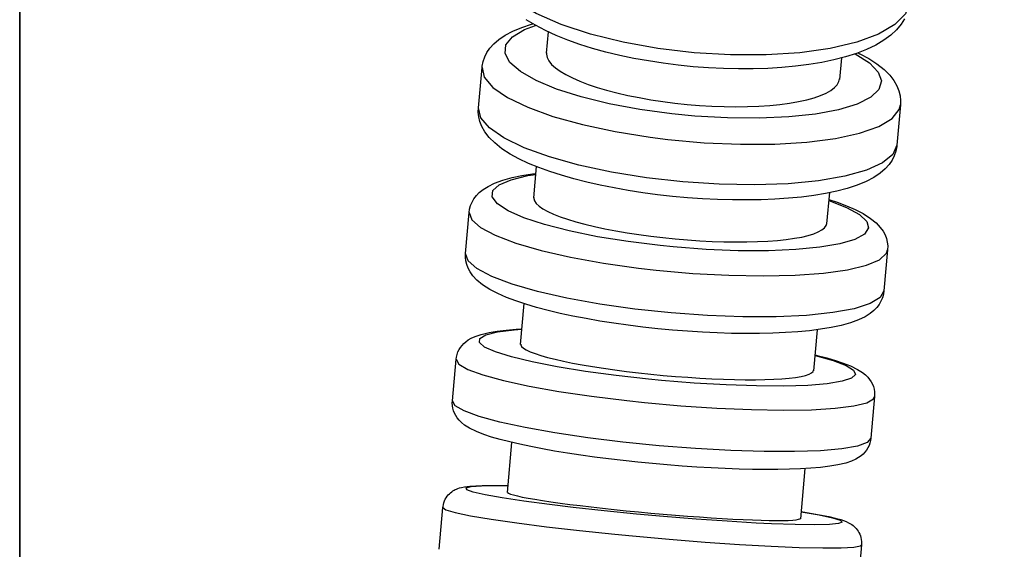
# Model space of a CAD drawing. Header units: millimetres. Extents: x -35 to 343, y 0 to 93.
# Tile 72 of 128: x 205.8566 to 205.9197, y 52.2507 to 52.2846. Entities that reach past the tile are written whole.
import ezdxf

# ---------------------------------------------------------------- set-up
doc = ezdxf.new("R2010")
doc.units = ezdxf.units.MM
doc.layers.add('ARQ - ALVENARIA - OSSO', color=2, linetype='Continuous', lineweight=35)
doc.layers.add('O - MOBILIÁRIO', color=8, linetype='Continuous')
doc.styles.add('GULIM', font='Gulim.ttf')
doc.dimstyles.new('GULIM-100', dxfattribs={"dimtxt": 0.1, "dimasz": 0.05, "dimexe": 0.2, "dimexo": 0, "dimgap": 0.025, "dimtad": 1, "dimdec": 0, "dimlfac": 100, "dimzin": 12, "dimdsep": 46, "dimtxsty": 'GULIM', "dimblk": 'OPEN30', "dimcen": 0, "dimclrd": 152, "dimclre": 152, "dimclrt": 152, "dimaunit": 1, "dimadec": 0, "dimazin": 0, "dimtfac": 1.875, "dimtdec": 0, "dimtmove": 2, "dimatfit": 3, "dimldrblk": 'OPEN30', "dimfxl": 0, "dimtolj": 1, "dimtzin": 12, "dimlwd": -1, "dimarcsym": 0})

# ---------------------------------------------------------------- blocks, each defined once
blk = doc.blocks.new('_Open30')
at = {"color": 0, "linetype": 'ByBlock', "lineweight": -2}
for p, q in [((-1, 0.2679), (0, 0)), ((0, 0), (-1, -0.2679)), ((0, 0), (-1, 0))]:
    blk.add_line(p, q, dxfattribs=at)
blk = doc.blocks.new('*D441')
at = {"color": 152, "lineweight": -2, "transparency": 16777216}
for p, q in [((205.856628, 54.14684), (206.642936, 54.14684)), ((205.856628, 52.060842), (206.642936, 52.060842))]:
    blk.add_line(p, q, dxfattribs=at)
at = {"color": 152, "transparency": 16777216}
blk.add_line((206.442936, 52.110842), (206.442936, 54.09684), dxfattribs=at)
at = {"layer": 'DEFPOINTS', "color": 0, "transparency": 16777216}
for p in [(205.856628, 54.14684), (206.442936, 54.14684), (205.856628, 52.060842)]:
    blk.add_point(p, dxfattribs=at)
at = {"color": 152, "transparency": 16777216, "xscale": 0.05, "yscale": 0.05, "zscale": 0.05}
for p, rotation in [((206.442936, 54.14684), 90), ((206.442936, 52.060842), 270)]:
    blk.add_blockref('_Open30', p, dxfattribs=dict(at, rotation=rotation))
at = {"color": 152, "transparency": 16777216, "insert": (206.366672, 53.103841), "char_height": 0.1, "attachment_point": 5, "rotation": 90, "style": 'GULIM'}
blk.add_mtext('\\A1;209', dxfattribs=at)
blk = doc.blocks.new('*D442')
at = {"color": 152, "lineweight": -2, "transparency": 16777216}
for p, q in [((205.856628, 52.060842), (205.856628, 52.789617)), ((209.557593, 52.060842), (209.557593, 52.789617))]:
    blk.add_line(p, q, dxfattribs=at)
at = {"color": 152, "transparency": 16777216}
blk.add_line((205.906628, 52.589617), (209.507593, 52.589617), dxfattribs=at)
at = {"layer": 'DEFPOINTS', "color": 0, "transparency": 16777216}
for p in [(209.557593, 52.589617), (205.856628, 52.060842), (209.557593, 52.060842)]:
    blk.add_point(p, dxfattribs=at)
at = {"color": 152, "transparency": 16777216, "xscale": 0.05, "yscale": 0.05, "zscale": 0.05, "rotation": 180}
blk.add_blockref('_Open30', (205.856628, 52.589617), dxfattribs=at)
at = {"color": 152, "transparency": 16777216, "xscale": 0.05, "yscale": 0.05, "zscale": 0.05}
blk.add_blockref('_Open30', (209.557593, 52.589617), dxfattribs=at)
at = {"color": 152, "transparency": 16777216, "insert": (207.70711, 52.665949), "char_height": 0.1, "attachment_point": 5, "style": 'GULIM'}
blk.add_mtext('\\A1;370', dxfattribs=at)

msp = doc.modelspace()

# ---------------------------------------------------------------- linework, layer by layer
at = {"layer": 'ARQ - ALVENARIA - OSSO'}
msp.add_line((205.856628, 52.060842), (205.856628, 54.14684), dxfattribs=at)
at = {"layer": 'O - MOBILIÁRIO'}
for p, q in [((205.890387, 52.282491, 0.000027), (205.890509, 52.283857, 0.000027)), ((205.909281, 52.282188, 0.000027), (205.909159, 52.280818, 0.000027)), ((205.886022, 52.278995, 0.000027), (205.886252, 52.281582, 0.000027)), ((205.913069, 52.279196, 0.000027), (205.912839, 52.276609, 0.000027)), ((205.889564, 52.273233, 0.000027), (205.889742, 52.275235, 0.000027)), ((205.908514, 52.273566, 0.000027), (205.908335, 52.27156, 0.000027)), ((205.885192, 52.269672, 0.000027), (205.885426, 52.272302, 0.000027)), ((205.912244, 52.269916, 0.000027), (205.91201, 52.267286, 0.000027)), ((205.888728, 52.263845, 0.000027), (205.888961, 52.26646, 0.000027)), ((205.907733, 52.264791, 0.000027), (205.9075, 52.262169, 0.000027)), ((205.884353, 52.260237, 0.000027), (205.88459, 52.262897, 0.000027)), ((205.911407, 52.260512, 0.000027), (205.91117, 52.257851, 0.000027)), ((205.887886, 52.254369, 0.000027), (205.888171, 52.257574, 0.000027)), ((205.906943, 52.255905, 0.000027), (205.906657, 52.252697, 0.000027)), ((205.883508, 52.250738, 0.000027), (205.883746, 52.253416, 0.000027)), ((205.910563, 52.25103, 0.000027), (205.910325, 52.248352, 0.000027))]:
    msp.add_line(p, q, dxfattribs=at)
for points in [[(205.913654, 52.285774, 0.000027), (205.913382, 52.285021, 0.000027), (205.91271, 52.284327, 0.000027), (205.91166, 52.283713, 0.000027), (205.910263, 52.283198, 0.000027), (205.908562, 52.282797, 0.000027), (205.906608, 52.282523, 0.000027), (205.90446, 52.282384, 0.000027), (205.902185, 52.282385, 0.000027), (205.89985, 52.282525, 0.000027), (205.897528, 52.282799, 0.000027), (205.895288, 52.2832, 0.000027), (205.893199, 52.283716, 0.000027), (205.891324, 52.284331, 0.000027), (205.88972, 52.285025, 0.000027), (205.888436, 52.285779, 0.000027), (205.887511, 52.286569, 0.000027), (205.886972, 52.287371, 0.000027), (205.886837, 52.28816, 0.000027)], [(205.913324, 52.284696, 0.000027), (205.913103, 52.284346, 0.000027), (205.912812, 52.283996, 0.000027), (205.912446, 52.283653, 0.000027), (205.912006, 52.283326, 0.000027), (205.911488, 52.283017, 0.000027), (205.910897, 52.282733, 0.000027), (205.910246, 52.282479, 0.000027), (205.909546, 52.282256, 0.000027), (205.908803, 52.282063, 0.000027), (205.90802, 52.281899, 0.000027), (205.907201, 52.281763, 0.000027), (205.906348, 52.281654, 0.000027), (205.905466, 52.281572, 0.000027), (205.904557, 52.281516, 0.000027), (205.903628, 52.281486, 0.000027), (205.902681, 52.281483, 0.000027), (205.901722, 52.281505, 0.000027), (205.900756, 52.281553, 0.000027), (205.899787, 52.281627, 0.000027), (205.89882, 52.281725, 0.000027), (205.89786, 52.281847, 0.000027), (205.896913, 52.281993, 0.000027), (205.895983, 52.282163, 0.000027), (205.895075, 52.282354, 0.000027), (205.894193, 52.282568, 0.000027), (205.893342, 52.282802, 0.000027), (205.892526, 52.283057, 0.000027), (205.891748, 52.283332, 0.000027), (205.891011, 52.283627, 0.000027), (205.890319, 52.283942, 0.000027), (205.889673, 52.284279, 0.000027), (205.889077, 52.284638, 0.000027)], [(205.886252, 52.281581, 0.000027), (205.88626, 52.28166, 0.000027), (205.886321, 52.281967, 0.000027), (205.886424, 52.28226, 0.000027), (205.886567, 52.282543, 0.000027), (205.886757, 52.282818, 0.000027), (205.887004, 52.283093, 0.000027), (205.887329, 52.283374, 0.000027), (205.887733, 52.283646, 0.000027), (205.888224, 52.283904, 0.000027), (205.888797, 52.284142, 0.000027), (205.88943, 52.28435, 0.000027), (205.889515, 52.284374, 0.000027)], [(205.898424, 52.278605, 0.000027), (205.896362, 52.278887, 0.000027), (205.894403, 52.279253, 0.000027), (205.892608, 52.279693, 0.000027), (205.89103, 52.280194, 0.000027), (205.889718, 52.28074, 0.000027), (205.888712, 52.281314, 0.000027), (205.888042, 52.2819, 0.000027), (205.887728, 52.282479, 0.000027), (205.88778, 52.283034, 0.000027), (205.888197, 52.283547, 0.000027), (205.888966, 52.284004, 0.000027), (205.889676, 52.284275, 0.000027)], [(205.89039, 52.282519, 0.000027), (205.890389, 52.282427, 0.000027), (205.890432, 52.282213, 0.000027), (205.890541, 52.281996, 0.000027), (205.890716, 52.281776, 0.000027), (205.890957, 52.281556, 0.000027), (205.89126, 52.281336, 0.000027), (205.891622, 52.281119, 0.000027), (205.892042, 52.280907, 0.000027), (205.89252, 52.280699, 0.000027), (205.893048, 52.280498, 0.000027), (205.893622, 52.280306, 0.000027), (205.89424, 52.280124, 0.000027), (205.8949, 52.279953, 0.000027), (205.895595, 52.279793, 0.000027), (205.896316, 52.279648, 0.000027), (205.897062, 52.279517, 0.000027), (205.897831, 52.279401, 0.000027), (205.898613, 52.279302, 0.000027), (205.8994, 52.279219, 0.000027), (205.90019, 52.279154, 0.000027), (205.90098, 52.279107, 0.000027), (205.901762, 52.279079, 0.000027), (205.902526, 52.279068, 0.000027), (205.903271, 52.279077, 0.000027), (205.903994, 52.279104, 0.000027), (205.904687, 52.279149, 0.000027), (205.905342, 52.279212, 0.000027), (205.905958, 52.279292, 0.000027), (205.906532, 52.27939, 0.000027), (205.907058, 52.279505, 0.000027), (205.907531, 52.279634, 0.000027), (205.907948, 52.279778, 0.000027), (205.908308, 52.279936, 0.000027), (205.908609, 52.280106, 0.000027), (205.908845, 52.280287, 0.000027), (205.909017, 52.280478, 0.000027), (205.909123, 52.280678, 0.000027), (205.909161, 52.280845, 0.000027)], [(205.910172, 52.282453, 0.000027), (205.911079, 52.281873, 0.000027), (205.911643, 52.281287, 0.000027), (205.911846, 52.280714, 0.000027), (205.911682, 52.28017, 0.000027), (205.911157, 52.279672, 0.000027), (205.910286, 52.279235, 0.000027), (205.909095, 52.278872, 0.000027), (205.907622, 52.278595, 0.000027), (205.90591, 52.278411, 0.000027), (205.904011, 52.278327, 0.000027), (205.901984, 52.278345, 0.000027), (205.89989, 52.278464, 0.000027), (205.898424, 52.278605, 0.000027)], [(205.910352, 52.28252, 0.000027), (205.910471, 52.282461, 0.000027), (205.911038, 52.282152, 0.000027), (205.911558, 52.281816, 0.000027), (205.912027, 52.281444, 0.000027), (205.91238, 52.281089, 0.000027), (205.912652, 52.280735, 0.000027), (205.912843, 52.280397, 0.000027), (205.912969, 52.280079, 0.000027), (205.913045, 52.279771, 0.000027), (205.913076, 52.27947, 0.000027), (205.913069, 52.279196, 0.000027)], [(205.886252, 52.281581, 0.000027), (205.886401, 52.280949, 0.000027), (205.886953, 52.280299, 0.000027), (205.887891, 52.279652, 0.000027), (205.889187, 52.279028, 0.000027), (205.890801, 52.278445, 0.000027), (205.892685, 52.277921, 0.000027), (205.89478, 52.277472, 0.000027), (205.897023, 52.277111, 0.000027), (205.898159, 52.27697, 0.000027)], [(205.912839, 52.27661, 0.000027), (205.912831, 52.27653, 0.000027), (205.91277, 52.276223, 0.000027), (205.912667, 52.27593, 0.000027), (205.912524, 52.275648, 0.000027), (205.912334, 52.275372, 0.000027), (205.912087, 52.275098, 0.000027), (205.911762, 52.274817, 0.000027), (205.911358, 52.274545, 0.000027), (205.910867, 52.274286, 0.000027), (205.910293, 52.274049, 0.000027), (205.909661, 52.273841, 0.000027), (205.908984, 52.273664, 0.000027), (205.908266, 52.273514, 0.000027), (205.907509, 52.273388, 0.000027), (205.906715, 52.273286, 0.000027), (205.905886, 52.273206, 0.000027), (205.905026, 52.273148, 0.000027), (205.904137, 52.273111, 0.000027), (205.903225, 52.273096, 0.000027), (205.902293, 52.273102, 0.000027), (205.901346, 52.273128, 0.000027), (205.900389, 52.273176, 0.000027), (205.899427, 52.273243, 0.000027), (205.898464, 52.27333, 0.000027), (205.897507, 52.273437, 0.000027), (205.896559, 52.273563, 0.000027), (205.895627, 52.273706, 0.000027), (205.894714, 52.273868, 0.000027), (205.893826, 52.274046, 0.000027), (205.892967, 52.274241, 0.000027), (205.892141, 52.274451, 0.000027), (205.891352, 52.274676, 0.000027), (205.890603, 52.274916, 0.000027), (205.889896, 52.275171, 0.000027), (205.889235, 52.275442, 0.000027), (205.88862, 52.27573, 0.000027), (205.888053, 52.276039, 0.000027), (205.887533, 52.276374, 0.000027), (205.887064, 52.276747, 0.000027), (205.88671, 52.277102, 0.000027), (205.886439, 52.277456, 0.000027), (205.886248, 52.277794, 0.000027), (205.886122, 52.278111, 0.000027), (205.886046, 52.278419, 0.000027), (205.886015, 52.278721, 0.000027), (205.886022, 52.278994, 0.000027)], [(205.912839, 52.276609, 0.000027), (205.912581, 52.276013, 0.000027), (205.911923, 52.275471, 0.000027), (205.910885, 52.275, 0.000027), (205.9095, 52.274614, 0.000027), (205.907808, 52.274325, 0.000027), (205.905862, 52.274141, 0.000027), (205.903721, 52.274069, 0.000027), (205.901449, 52.27411, 0.000027), (205.899116, 52.274264, 0.000027), (205.896792, 52.274525, 0.000027), (205.894549, 52.274885, 0.000027), (205.892453, 52.275334, 0.000027), (205.89057, 52.275858, 0.000027), (205.888956, 52.276442, 0.000027), (205.887661, 52.277066, 0.000027), (205.886723, 52.277713, 0.000027), (205.886171, 52.278362, 0.000027), (205.886022, 52.278995, 0.000027)], [(205.898159, 52.27697, 0.000027), (205.900496, 52.276761, 0.000027), (205.902808, 52.276663, 0.000027), (205.905024, 52.276677, 0.000027), (205.907077, 52.276805, 0.000027), (205.908905, 52.277041, 0.000027), (205.910452, 52.277379, 0.000027), (205.911671, 52.277808, 0.000027), (205.912525, 52.278316, 0.000027), (205.912988, 52.278887, 0.000027), (205.913069, 52.279196, 0.000027)], [(205.885426, 52.272302, 0.000027), (205.885459, 52.272518, 0.000027), (205.885524, 52.272748, 0.000027), (205.885617, 52.272967, 0.000027), (205.885739, 52.273175, 0.000027), (205.88589, 52.273373, 0.000027), (205.886077, 52.273567, 0.000027), (205.886316, 52.273762, 0.000027), (205.88664, 52.273967, 0.000027), (205.887056, 52.274169, 0.000027), (205.88758, 52.27436, 0.000027), (205.888179, 52.274526, 0.000027), (205.888814, 52.27466, 0.000027), (205.889485, 52.27477, 0.000027), (205.889697, 52.274799, 0.000027)], [(205.897674, 52.270174, 0.000027), (205.895609, 52.27043, 0.000027), (205.893646, 52.270747, 0.000027), (205.891844, 52.271115, 0.000027), (205.890258, 52.271522, 0.000027), (205.888937, 52.271957, 0.000027), (205.887919, 52.272406, 0.000027), (205.887237, 52.272855, 0.000027), (205.886911, 52.273292, 0.000027), (205.88695, 52.273702, 0.000027), (205.887354, 52.274073, 0.000027), (205.888111, 52.274394, 0.000027), (205.889197, 52.274656, 0.000027), (205.889691, 52.274738, 0.000027)], [(205.889566, 52.27326, 0.000027), (205.889567, 52.273192, 0.000027), (205.889615, 52.273033, 0.000027), (205.889729, 52.272869, 0.000027), (205.889909, 52.272703, 0.000027), (205.890154, 52.272533, 0.000027), (205.890462, 52.272363, 0.000027), (205.890828, 52.272194, 0.000027), (205.891253, 52.272027, 0.000027), (205.891733, 52.271862, 0.000027), (205.892265, 52.271701, 0.000027), (205.892843, 52.271546, 0.000027), (205.893464, 52.271396, 0.000027), (205.894126, 52.271254, 0.000027), (205.894823, 52.27112, 0.000027), (205.895546, 52.270996, 0.000027), (205.896294, 52.270882, 0.000027), (205.897063, 52.270778, 0.000027), (205.897846, 52.270686, 0.000027), (205.898634, 52.270607, 0.000027), (205.899424, 52.270541, 0.000027), (205.900213, 52.270488, 0.000027), (205.900994, 52.270448, 0.000027), (205.901757, 52.270423, 0.000027), (205.9025, 52.270412, 0.000027), (205.903221, 52.270416, 0.000027), (205.903911, 52.270433, 0.000027), (205.904564, 52.270465, 0.000027), (205.905177, 52.27051, 0.000027), (205.905747, 52.27057, 0.000027), (205.90627, 52.270642, 0.000027), (205.906739, 52.270727, 0.000027), (205.907152, 52.270824, 0.000027), (205.907508, 52.270933, 0.000027), (205.907803, 52.271052, 0.000027), (205.908035, 52.271181, 0.000027), (205.908202, 52.271319, 0.000027), (205.908303, 52.271465, 0.000027), (205.908338, 52.271588, 0.000027)], [(205.908475, 52.273067, 0.000027), (205.909618, 52.272622, 0.000027), (205.910437, 52.272171, 0.000027), (205.910907, 52.271728, 0.000027), (205.911013, 52.271305, 0.000027), (205.910753, 52.270917, 0.000027), (205.910135, 52.270575, 0.000027), (205.909177, 52.270289, 0.000027), (205.907908, 52.270067, 0.000027), (205.906367, 52.269918, 0.000027), (205.9046, 52.269844, 0.000027), (205.902662, 52.269849, 0.000027), (205.900612, 52.269932, 0.000027), (205.89851, 52.270091, 0.000027), (205.897674, 52.270174, 0.000027)], [(205.908478, 52.273129, 0.000027), (205.909015, 52.272949, 0.000027), (205.909612, 52.272724, 0.000027), (205.910163, 52.272483, 0.000027), (205.910673, 52.272221, 0.000027), (205.911145, 52.271921, 0.000027), (205.911505, 52.271629, 0.000027), (205.911771, 52.271346, 0.000027), (205.911949, 52.271099, 0.000027), (205.912076, 52.270862, 0.000027), (205.912166, 52.270628, 0.000027), (205.912222, 52.270396, 0.000027), (205.912249, 52.270163, 0.000027), (205.912244, 52.269916, 0.000027)], [(205.885426, 52.272302, 0.000027), (205.88559, 52.271829, 0.000027), (205.886155, 52.271335, 0.000027), (205.887106, 52.270834, 0.000027), (205.888414, 52.270341, 0.000027), (205.890038, 52.269872, 0.000027), (205.891929, 52.26944, 0.000027), (205.89403, 52.269059, 0.000027), (205.896277, 52.26874, 0.000027), (205.897415, 52.268609, 0.000027)], [(205.91201, 52.267286, 0.000027), (205.911977, 52.26707, 0.000027), (205.911912, 52.266839, 0.000027), (205.911819, 52.266621, 0.000027), (205.911697, 52.266413, 0.000027), (205.911546, 52.266214, 0.000027), (205.911359, 52.266021, 0.000027), (205.91112, 52.265826, 0.000027), (205.910796, 52.26562, 0.000027), (205.91038, 52.265419, 0.000027), (205.909856, 52.265227, 0.000027), (205.909257, 52.265062, 0.000027), (205.908622, 52.264927, 0.000027), (205.907951, 52.264818, 0.000027), (205.907241, 52.264728, 0.000027), (205.906493, 52.264658, 0.000027), (205.905706, 52.264605, 0.000027), (205.904885, 52.264569, 0.000027), (205.90403, 52.264549, 0.000027), (205.903148, 52.264546, 0.000027), (205.902241, 52.264559, 0.000027), (205.901315, 52.264588, 0.000027), (205.900374, 52.264632, 0.000027), (205.899423, 52.264692, 0.000027), (205.898467, 52.264767, 0.000027), (205.897512, 52.264856, 0.000027), (205.896562, 52.264959, 0.000027), (205.895623, 52.265076, 0.000027), (205.8947, 52.265206, 0.000027), (205.893798, 52.265348, 0.000027), (205.892921, 52.265502, 0.000027), (205.892074, 52.265666, 0.000027), (205.891262, 52.265841, 0.000027), (205.890487, 52.266026, 0.000027), (205.889754, 52.266221, 0.000027), (205.889064, 52.266425, 0.000027), (205.888421, 52.266639, 0.000027), (205.887824, 52.266864, 0.000027), (205.887272, 52.267104, 0.000027), (205.886763, 52.267367, 0.000027), (205.886291, 52.267667, 0.000027), (205.885931, 52.267959, 0.000027), (205.885665, 52.268241, 0.000027), (205.885487, 52.268489, 0.000027), (205.88536, 52.268726, 0.000027), (205.88527, 52.26896, 0.000027), (205.885213, 52.269192, 0.000027), (205.885187, 52.269424, 0.000027), (205.885192, 52.269672, 0.000027)], [(205.91201, 52.267286, 0.000027), (205.911765, 52.26685, 0.000027), (205.911121, 52.266463, 0.000027), (205.910097, 52.266138, 0.000027), (205.908723, 52.265884, 0.000027), (205.907042, 52.265708, 0.000027), (205.905104, 52.265617, 0.000027), (205.902968, 52.265613, 0.000027), (205.9007, 52.265695, 0.000027), (205.898368, 52.265863, 0.000027), (205.896043, 52.26611, 0.000027), (205.893796, 52.266429, 0.000027), (205.891695, 52.26681, 0.000027), (205.889804, 52.267242, 0.000027), (205.88818, 52.267711, 0.000027), (205.886872, 52.268204, 0.000027), (205.885921, 52.268705, 0.000027), (205.885356, 52.269199, 0.000027), (205.885192, 52.269672, 0.000027)], [(205.897415, 52.268609, 0.000027), (205.899752, 52.2684, 0.000027), (205.902062, 52.268274, 0.000027), (205.904273, 52.268234, 0.000027), (205.906319, 52.268281, 0.000027), (205.908138, 52.268414, 0.000027), (205.909674, 52.268629, 0.000027), (205.91088, 52.26892, 0.000027), (205.911721, 52.269276, 0.000027), (205.91217, 52.269689, 0.000027), (205.912244, 52.269916, 0.000027)], [(205.88459, 52.262898, 0.000027), (205.884609, 52.263039, 0.000027), (205.88465, 52.263209, 0.000027), (205.884709, 52.263371, 0.000027), (205.884784, 52.263522, 0.000027), (205.884873, 52.263662, 0.000027), (205.884975, 52.263792, 0.000027), (205.88509, 52.263913, 0.000027), (205.885221, 52.264026, 0.000027), (205.885374, 52.264135, 0.000027), (205.885563, 52.264244, 0.000027), (205.885822, 52.264362, 0.000027), (205.886192, 52.264487, 0.000027), (205.886717, 52.264611, 0.000027), (205.887219, 52.264696, 0.000027), (205.88781, 52.264768, 0.000027), (205.888435, 52.264822, 0.000027), (205.888811, 52.264846, 0.000027)], [(205.896913, 52.261624, 0.000027), (205.894846, 52.261854, 0.000027), (205.892879, 52.26212, 0.000027), (205.89107, 52.262414, 0.000027), (205.889476, 52.262727, 0.000027), (205.888144, 52.26305, 0.000027), (205.887115, 52.263371, 0.000027), (205.886421, 52.263683, 0.000027), (205.886082, 52.263975, 0.000027), (205.886108, 52.264238, 0.000027), (205.8865, 52.264465, 0.000027), (205.887244, 52.264648, 0.000027), (205.888319, 52.264783, 0.000027), (205.888809, 52.26482, 0.000027)], [(205.888731, 52.263873, 0.000027), (205.888734, 52.263827, 0.000027), (205.888787, 52.263722, 0.000027), (205.888905, 52.263613, 0.000027), (205.88909, 52.2635, 0.000027), (205.88934, 52.263383, 0.000027), (205.889652, 52.263264, 0.000027), (205.890023, 52.263143, 0.000027), (205.890451, 52.263022, 0.000027), (205.890936, 52.2629, 0.000027), (205.891472, 52.262779, 0.000027), (205.892052, 52.262661, 0.000027), (205.892676, 52.262545, 0.000027), (205.893342, 52.262432, 0.000027), (205.89404, 52.262324, 0.000027), (205.894766, 52.262221, 0.000027), (205.895515, 52.262123, 0.000027), (205.896285, 52.262032, 0.000027), (205.897069, 52.261948, 0.000027), (205.897857, 52.261872, 0.000027), (205.898647, 52.261805, 0.000027), (205.899436, 52.261745, 0.000027), (205.900215, 52.261695, 0.000027), (205.900977, 52.261655, 0.000027), (205.901719, 52.261625, 0.000027), (205.902437, 52.261604, 0.000027), (205.903125, 52.261594, 0.000027), (205.903775, 52.261593, 0.000027), (205.904384, 52.261603, 0.000027), (205.904951, 52.261624, 0.000027), (205.90547, 52.261654, 0.000027), (205.905935, 52.261694, 0.000027), (205.906344, 52.261744, 0.000027), (205.906695, 52.261803, 0.000027), (205.906986, 52.26187, 0.000027), (205.907214, 52.261946, 0.000027), (205.907375, 52.26203, 0.000027), (205.907472, 52.26212, 0.000027), (205.907502, 52.262197, 0.000027)], [(205.907593, 52.263149, 0.000027), (205.908747, 52.262826, 0.000027), (205.909577, 52.262509, 0.000027), (205.91006, 52.262208, 0.000027), (205.91018, 52.261932, 0.000027), (205.909933, 52.26169, 0.000027), (205.909327, 52.261489, 0.000027), (205.90838, 52.261334, 0.000027), (205.907122, 52.261232, 0.000027), (205.90559, 52.261184, 0.000027), (205.903831, 52.261192, 0.000027), (205.901898, 52.261256, 0.000027), (205.89985, 52.261375, 0.000027), (205.89775, 52.261543, 0.000027), (205.896913, 52.261624, 0.000027)], [(205.907594, 52.263175, 0.000027), (205.907735, 52.263141, 0.000027), (205.908339, 52.262985, 0.000027), (205.908893, 52.262824, 0.000027), (205.909401, 52.262655, 0.000027), (205.909869, 52.262471, 0.000027), (205.910315, 52.262252, 0.000027), (205.910624, 52.262056, 0.000027), (205.910822, 52.261897, 0.000027), (205.910969, 52.261752, 0.000027), (205.911089, 52.261606, 0.000027), (205.911187, 52.261458, 0.000027), (205.911267, 52.261307, 0.000027), (205.911329, 52.26115, 0.000027), (205.911375, 52.260988, 0.000027), (205.911403, 52.260822, 0.000027), (205.911413, 52.260637, 0.000027), (205.911407, 52.260512, 0.000027)], [(205.88459, 52.262897, 0.000027), (205.884767, 52.262588, 0.000027), (205.885347, 52.262251, 0.000027), (205.886311, 52.261897, 0.000027), (205.887631, 52.261538, 0.000027), (205.889265, 52.261184, 0.000027), (205.891165, 52.260846, 0.000027), (205.893272, 52.260533, 0.000027), (205.895523, 52.260257, 0.000027), (205.896661, 52.260136, 0.000027)], [(205.91117, 52.257851, 0.000027), (205.911151, 52.25771, 0.000027), (205.91111, 52.25754, 0.000027), (205.911051, 52.257378, 0.000027), (205.910976, 52.257227, 0.000027), (205.910887, 52.257087, 0.000027), (205.910785, 52.256957, 0.000027), (205.91067, 52.256836, 0.000027), (205.910539, 52.256723, 0.000027), (205.910386, 52.256614, 0.000027), (205.910197, 52.256504, 0.000027), (205.909938, 52.256387, 0.000027), (205.909567, 52.256261, 0.000027), (205.909043, 52.256137, 0.000027), (205.908541, 52.256053, 0.000027), (205.90795, 52.255981, 0.000027), (205.907325, 52.255927, 0.000027), (205.906658, 52.255887, 0.000027), (205.90595, 52.255861, 0.000027), (205.9052, 52.255846, 0.000027), (205.90441, 52.255844, 0.000027), (205.903585, 52.255853, 0.000027), (205.902728, 52.255873, 0.000027), (205.901844, 52.255905, 0.000027), (205.900936, 52.255947, 0.000027), (205.90001, 52.256001, 0.000027), (205.899072, 52.256064, 0.000027), (205.898125, 52.256138, 0.000027), (205.897176, 52.256221, 0.000027), (205.89623, 52.256313, 0.000027), (205.895291, 52.256414, 0.000027), (205.894367, 52.256522, 0.000027), (205.893461, 52.256638, 0.000027), (205.892578, 52.256761, 0.000027), (205.891724, 52.25689, 0.000027), (205.890903, 52.257024, 0.000027), (205.890118, 52.257164, 0.000027), (205.889375, 52.257308, 0.000027), (205.888677, 52.257456, 0.000027), (205.888025, 52.257608, 0.000027), (205.887421, 52.257764, 0.000027), (205.886867, 52.257925, 0.000027), (205.886359, 52.258094, 0.000027), (205.885891, 52.258278, 0.000027), (205.885445, 52.258497, 0.000027), (205.885136, 52.258692, 0.000027), (205.884938, 52.258851, 0.000027), (205.884791, 52.258997, 0.000027), (205.884671, 52.259143, 0.000027), (205.884573, 52.259291, 0.000027), (205.884493, 52.259442, 0.000027), (205.88443, 52.259599, 0.000027), (205.884385, 52.259761, 0.000027), (205.884357, 52.259927, 0.000027), (205.884347, 52.260111, 0.000027), (205.884353, 52.260237, 0.000027)], [(205.91117, 52.257851, 0.000027), (205.910941, 52.257578, 0.000027), (205.91031, 52.257348, 0.000027), (205.909299, 52.257171, 0.000027), (205.907937, 52.25705, 0.000027), (205.906266, 52.25699, 0.000027), (205.904336, 52.256992, 0.000027), (205.902207, 52.257057, 0.000027), (205.899943, 52.257182, 0.000027), (205.897612, 52.257364, 0.000027), (205.895286, 52.257596, 0.000027), (205.893035, 52.257873, 0.000027), (205.890928, 52.258185, 0.000027), (205.889028, 52.258523, 0.000027), (205.887394, 52.258878, 0.000027), (205.886075, 52.259237, 0.000027), (205.885111, 52.25959, 0.000027), (205.884531, 52.259927, 0.000027), (205.884353, 52.260237, 0.000027)], [(205.896661, 52.260136, 0.000027), (205.898998, 52.259928, 0.000027), (205.901305, 52.259774, 0.000027), (205.903512, 52.259678, 0.000027), (205.905551, 52.259644, 0.000027), (205.90736, 52.259672, 0.000027), (205.908885, 52.259763, 0.000027), (205.910079, 52.259912, 0.000027), (205.910906, 52.260116, 0.000027), (205.911341, 52.260368, 0.000027), (205.911407, 52.260512, 0.000027)], [(205.883746, 52.253416, 0.000027), (205.883753, 52.253476, 0.000027), (205.883775, 52.2536, 0.000027), (205.883808, 52.25372, 0.000027), (205.883851, 52.253834, 0.000027), (205.883902, 52.253941, 0.000027), (205.883961, 52.254042, 0.000027), (205.884025, 52.254134, 0.000027), (205.884094, 52.254218, 0.000027), (205.884167, 52.254293, 0.000027), (205.88424, 52.25436, 0.000027), (205.884315, 52.254419, 0.000027), (205.88439, 52.25447, 0.000027), (205.884465, 52.254516, 0.000027), (205.884543, 52.254558, 0.000027), (205.884625, 52.254595, 0.000027), (205.884714, 52.25463, 0.000027), (205.884816, 52.254664, 0.000027), (205.884944, 52.254699, 0.000027), (205.885136, 52.254738, 0.000027), (205.885466, 52.25478, 0.000027), (205.885853, 52.254808, 0.000027), (205.886273, 52.254823, 0.000027), (205.88678, 52.25483, 0.000027), (205.887332, 52.254828, 0.000027), (205.887925, 52.254818, 0.000027)], [(205.890582, 52.253599, 0.000027), (205.88894, 52.253817, 0.000027), (205.887551, 52.254028, 0.000027), (205.886457, 52.254225, 0.000027), (205.885692, 52.254401, 0.000027), (205.885279, 52.254552, 0.000027), (205.885231, 52.254673, 0.000027), (205.885548, 52.25476, 0.000027), (205.886222, 52.25481, 0.000027), (205.887232, 52.254823, 0.000027), (205.887918, 52.254813, 0.000027)], [(205.887888, 52.254398, 0.000027), (205.887893, 52.254377, 0.000027), (205.887951, 52.254328, 0.000027), (205.888075, 52.254274, 0.000027), (205.888264, 52.254215, 0.000027), (205.888519, 52.254151, 0.000027), (205.888835, 52.254082, 0.000027), (205.88921, 52.254011, 0.000027), (205.889643, 52.253936, 0.000027), (205.890132, 52.253858, 0.000027), (205.890671, 52.253778, 0.000027), (205.891255, 52.253696, 0.000027), (205.891882, 52.253614, 0.000027), (205.89255, 52.253531, 0.000027), (205.893251, 52.253449, 0.000027), (205.893978, 52.253367, 0.000027), (205.894729, 52.253287, 0.000027), (205.8955, 52.253208, 0.000027), (205.896284, 52.253132, 0.000027), (205.897073, 52.25306, 0.000027), (205.897863, 52.25299, 0.000027), (205.898651, 52.252925, 0.000027), (205.89943, 52.252864, 0.000027), (205.90019, 52.252809, 0.000027), (205.90093, 52.252758, 0.000027), (205.901646, 52.252714, 0.000027), (205.902332, 52.252675, 0.000027), (205.902979, 52.252643, 0.000027), (205.903585, 52.252617, 0.000027), (205.904148, 52.252598, 0.000027), (205.904663, 52.252586, 0.000027), (205.905124, 52.25258, 0.000027), (205.905529, 52.252582, 0.000027), (205.905876, 52.252591, 0.000027), (205.906162, 52.252606, 0.000027), (205.906385, 52.252628, 0.000027), (205.906542, 52.252657, 0.000027), (205.906633, 52.252693, 0.000027), (205.90666, 52.252725, 0.000027)], [(205.883746, 52.253416, 0.000027), (205.883939, 52.253269, 0.000027), (205.884532, 52.253092, 0.000027), (205.88551, 52.252887, 0.000027), (205.886841, 52.252663, 0.000027), (205.888486, 52.252425, 0.000027), (205.890394, 52.252181, 0.000027), (205.892507, 52.251938, 0.000027), (205.894762, 52.251704, 0.000027), (205.895901, 52.251594, 0.000027)], [(205.896146, 52.252996, 0.000027), (205.894077, 52.253201, 0.000027), (205.892104, 52.253416, 0.000027), (205.890582, 52.253599, 0.000027)], [(205.906703, 52.253142, 0.000027), (205.907867, 52.252942, 0.000027), (205.90871, 52.252761, 0.000027), (205.909205, 52.252603, 0.000027), (205.909338, 52.252475, 0.000027), (205.909104, 52.25238, 0.000027), (205.908511, 52.252321, 0.000027), (205.907576, 52.2523, 0.000027), (205.906329, 52.252317, 0.000027), (205.904806, 52.252371, 0.000027), (205.903828, 52.252419, 0.000027)], [(205.906704, 52.253147, 0.000027), (205.906944, 52.253109, 0.000027), (205.907508, 52.253015, 0.000027), (205.908017, 52.252922, 0.000027), (205.908471, 52.252831, 0.000027), (205.908875, 52.252738, 0.000027), (205.909241, 52.252638, 0.000027), (205.909581, 52.252518, 0.000027), (205.909747, 52.25244, 0.000027), (205.909865, 52.252373, 0.000027), (205.909948, 52.252318, 0.000027), (205.910025, 52.252261, 0.000027), (205.910096, 52.2522, 0.000027), (205.910164, 52.252135, 0.000027), (205.910229, 52.252064, 0.000027), (205.910291, 52.251986, 0.000027), (205.91035, 52.251901, 0.000027), (205.910404, 52.251808, 0.000027), (205.910453, 52.251707, 0.000027), (205.910495, 52.2516, 0.000027), (205.910528, 52.251487, 0.000027), (205.910553, 52.251359, 0.000027), (205.910567, 52.251228, 0.000027), (205.910568, 52.251098, 0.000027), (205.910563, 52.25103, 0.000027)], [(205.903828, 52.252419, 0.000027), (205.901968, 52.252529, 0.000027), (205.899967, 52.252671, 0.000027), (205.897883, 52.25284, 0.000027), (205.896146, 52.252996, 0.000027)], [(205.895901, 52.251594, 0.000027), (205.898239, 52.251386, 0.000027), (205.900543, 52.251204, 0.000027), (205.902744, 52.251052, 0.000027), (205.904776, 52.250936, 0.000027), (205.906576, 52.250859, 0.000027), (205.90809, 52.250823, 0.000027), (205.909271, 52.25083, 0.000027), (205.910084, 52.250879, 0.000027), (205.910505, 52.250969, 0.000027), (205.910563, 52.25103, 0.000027)]]:
    msp.add_polyline3d(points, dxfattribs=at)

# ---------------------------------------------------------------- dimensions: what is measured, and where the dimension line sits
dim = msp.add_linear_dim(base=(206.442936, 54.14684), p1=(205.856628, 52.060842), p2=(205.856628, 54.14684), angle=90, dimstyle='GULIM-100')
dim.commit()
dim.dimension.update_dxf_attribs({"geometry": '*D441', "text_midpoint": (206.366672, 53.103841)})
dim = msp.add_linear_dim(base=(209.557593, 52.589617), p1=(205.856628, 52.060842), p2=(209.557593, 52.060842), dimstyle='GULIM-100')
dim.commit()
dim.dimension.update_dxf_attribs({"geometry": '*D442', "text_midpoint": (207.70711, 52.665949)})

doc.saveas('drawing.dxf')
